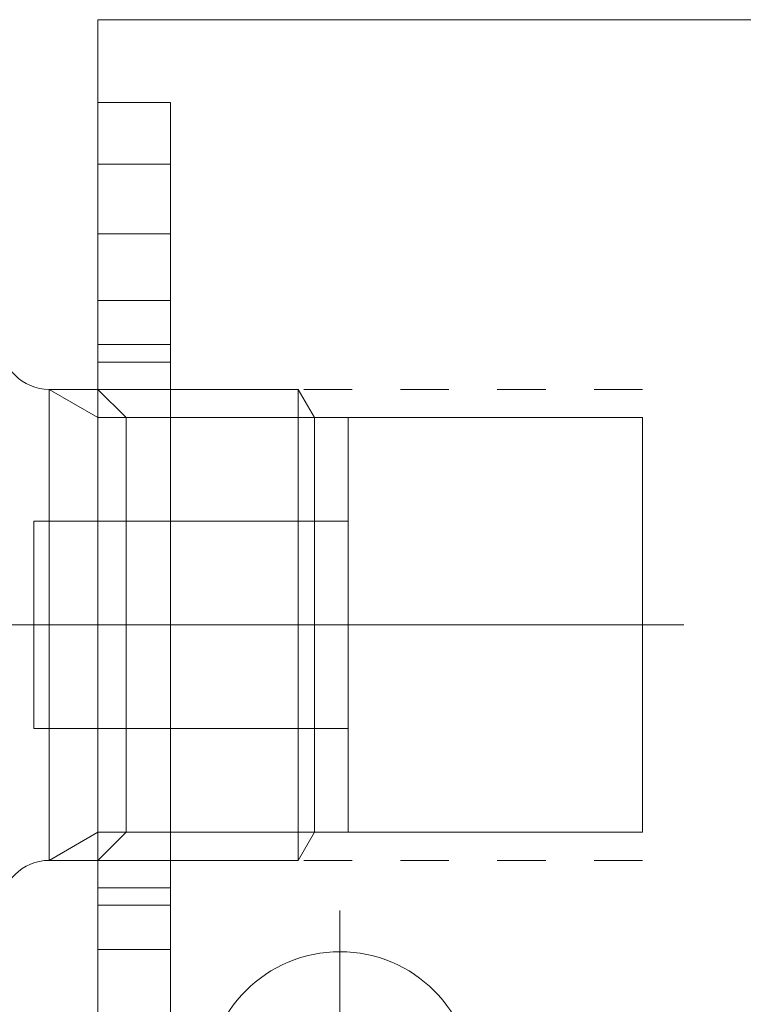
# Model space of a CAD drawing. Header units: millimetres. Extents: x 7142 to 9542, y -6624 to -4933.
# Tile 12 of 16: x 8186 to 8201, y -5571 to -5551. Entities that reach past the tile are written whole.
import ezdxf

# ---------------------------------------------------------------- set-up
doc = ezdxf.new("R2010")
doc.units = ezdxf.units.MM
doc.header["$MEASUREMENT"] = 0
doc.linetypes.add('CNS_DASHED', pattern=[2, 1, -1])
doc.layers.add('图层7', color=4, linetype='Continuous', lineweight=15)

# ---------------------------------------------------------------- blocks, each defined once
blk = doc.blocks.new('VL-O-1-4')
at = {"layer": '图层7'}
for p, q in [((1841.476, -1469.81), (1841.476, -1518.81)), ((1886.476, -1469.81), (1841.476, -1469.81)), ((1841.476, -1471.519), (1842.976, -1471.519)), ((1842.976, -1471.519), (1842.976, -1517.102)), ((1841.476, -1472.793), (1842.976, -1472.793)), ((1841.476, -1474.236), (1842.976, -1474.236)), ((1841.476, -1475.609), (1842.976, -1475.609)), ((1841.476, -1476.522), (1842.976, -1476.522)), ((1842.976, -1476.883), (1841.476, -1476.883)), ((1840.469, -1477.446), (1841.476, -1478.027)), ((1840.469, -1477.446), (1840.469, -1487.174)), ((1845.614, -1477.446), (1840.469, -1477.446)), ((1841.476, -1477.446), (1842.057, -1478.027)), ((1841.476, -1487.174), (1841.476, -1477.446)), ((1845.614, -1477.446), (1845.614, -1487.174)), ((1845.949, -1478.027), (1845.614, -1477.446)), ((1845.949, -1478.027), (1841.476, -1478.027)), ((1842.057, -1486.593), (1842.057, -1478.027)), ((1842.057, -1478.027), (1852.726, -1478.027)), ((1845.949, -1478.027), (1845.949, -1486.593)), ((1846.648, -1478.027), (1845.949, -1478.027)), ((1846.648, -1478.027), (1846.648, -1486.593)), ((1852.726, -1486.593), (1852.726, -1478.027)), ((1840.148, -1480.169), (1840.148, -1484.452)), ((1846.648, -1480.169), (1840.148, -1480.169)), ((1847.155, -1482.31), (1809.742, -1482.31)), ((1853.579, -1482.31), (1840.623, -1482.31)), ((1840.148, -1484.452), (1846.648, -1484.452)), ((1840.469, -1487.174), (1841.476, -1486.593)), ((1842.057, -1486.593), (1841.476, -1487.174)), ((1845.949, -1486.593), (1841.476, -1486.593)), ((1852.726, -1486.593), (1842.057, -1486.593)), ((1845.614, -1487.174), (1845.949, -1486.593)), ((1845.949, -1486.593), (1846.648, -1486.593)), ((1840.469, -1487.174), (1845.614, -1487.174)), ((1841.476, -1487.738), (1842.976, -1487.738)), ((1841.476, -1488.098), (1842.976, -1488.098)), ((1846.476, -1488.207), (1846.476, -1495.414)), ((1841.476, -1489.012), (1842.976, -1489.012))]:
    blk.add_line(p, q, dxfattribs=at)
at = {"layer": '图层7', "linetype": 'CNS_DASHED'}
for p, q in [((1852.726, -1477.446), (1841.476, -1477.446)), ((1852.726, -1487.174), (1841.476, -1487.174))]:
    blk.add_line(p, q, dxfattribs=at)
at = {"layer": '图层7'}
blk.add_circle((1846.476, -1491.81), 2.75, dxfattribs=at)
for centre, start, end in [((1840.469, -1476.446), 180, 270), ((1840.469, -1488.174), 90, 180)]:
    blk.add_arc(centre, 1, start, end, dxfattribs=at)

msp = doc.modelspace()

# ---------------------------------------------------------------- block references
at = {"layer": '图层7'}
msp.add_blockref('VL-O-1-4', (6346.18, -4080.75), dxfattribs=at)

doc.saveas('drawing.dxf')
